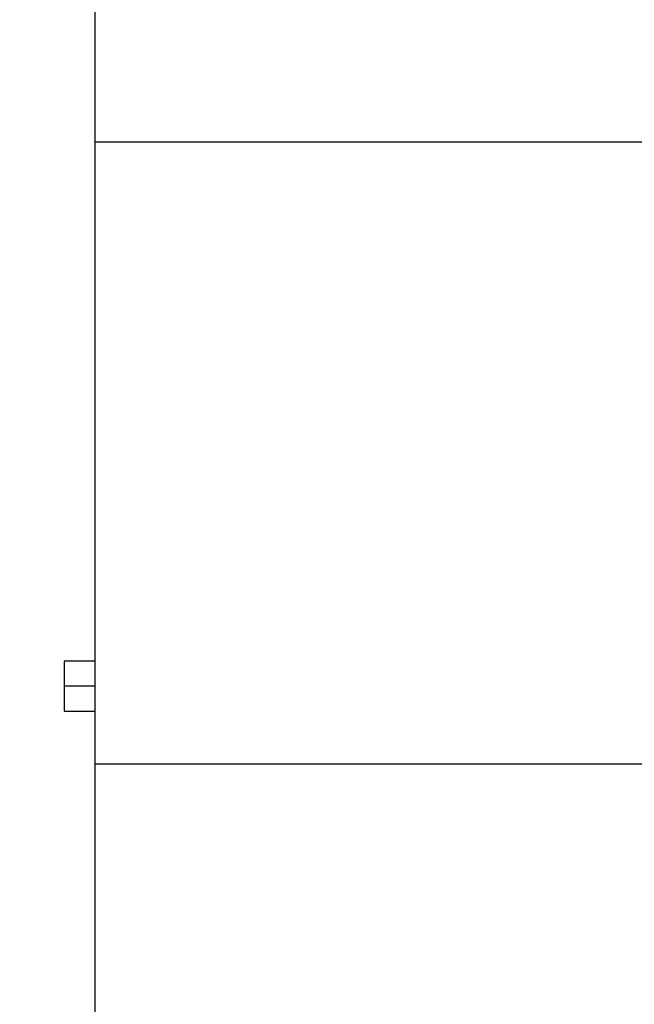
# Model space of a CAD drawing. Header units: millimetres. Extents: x 5 to 589, y 5 to 415.
# Tile 25 of 104: x 54 to 71, y 234 to 261. Entities that reach past the tile are written whole.
import ezdxf

# ---------------------------------------------------------------- set-up
doc = ezdxf.new("R2010")
doc.units = ezdxf.units.MM
doc.layers.add('COTES', color=1, linetype='Continuous')
doc.layers.add('TRAIT-FORT', color=4, linetype='Continuous', lineweight=25)
doc.styles.add('SLDTEXTSTYLE0', font='TXT', dxfattribs={"width": 0.75})
doc.dimstyles.new('SLDDIMSTYLE0', dxfattribs={"dimtxt": 3, "dimasz": 2, "dimexe": 0, "dimexo": 0.0625, "dimgap": 0.75, "dimtad": 1, "dimlfac": 35, "dimrnd": 1e-09, "dimzin": 12, "dimdsep": 46, "dimtxsty": 'SLDTEXTSTYLE0', "dimsah": 1, "dimcen": 0.09, "dimadec": 0, "dimazin": 3, "dimtfac": 1, "dimtofl": 0, "dimtmove": 0, "dimatfit": 3, "dimfxl": 1, "dimfrac": 2, "dimtolj": 1, "dimtzin": 12, "dimarcsym": 0})

# ---------------------------------------------------------------- blocks, each defined once
blk = doc.blocks.new('_D')
at = {"layer": 'COTES', "color": 1, "transparency": 16777216}
for p, q in [((74.12, 286.065), (48.356, 286.065)), ((49.356, 286.065), (49.356, 207.665)), ((74.12, 207.665), (48.356, 207.665))]:
    blk.add_line(p, q, dxfattribs=at)
for points in [[(49.356, 286.065), (48.856, 284.065), (49.856, 284.065)], [(49.356, 207.665), (49.856, 209.665), (48.856, 209.665)]]:
    blk.add_solid(points, dxfattribs=at)
at = {"layer": 'COTES', "color": 1, "transparency": 16777216, "char_height": 3, "attachment_point": 1, "rotation": 90, "style": 'SLDTEXTSTYLE0'}
for s, insert in [('ITRI', (45.489, 248.899)), ('2744', (45.489, 238.907))]:
    blk.add_mtext(s, dxfattribs=dict(at, insert=insert))

msp = doc.modelspace()

# ---------------------------------------------------------------- linework, layer by layer
at = {"layer": 'TRAIT-FORT', "color": 4, "linetype": 'Continuous', "lineweight": 25}
for p, q in [((55.71791, 275.20927), (55.71791, 258.06641)), ((55.71791, 258.06641), (72.86077, 258.06641)), ((55.71791, 258.06641), (55.71791, 240.92355)), ((55.71791, 243.75584), (54.8651, 243.75584)), ((54.8651, 243.75584), (54.8651, 243.06641)), ((54.8651, 243.06641), (54.8651, 242.37698)), ((55.71791, 243.06641), (54.8651, 243.06641)), ((54.8651, 242.37698), (55.71791, 242.37698)), ((55.71791, 240.92355), (72.86077, 240.92355)), ((55.71791, 240.92355), (55.71791, 223.78069))]:
    msp.add_line(p, q, dxfattribs=at)

# ---------------------------------------------------------------- dimensions: what is measured, and where the dimension line sits
at = {"layer": 'COTES', "color": 1}
dim = msp.add_linear_dim(base=(49.35606, 207.66534), p1=(75.12017, 286.06534), p2=(75.12017, 207.66534), angle=90, text='<> ITRI', dimstyle='SLDDIMSTYLE0', dxfattribs=at)
dim.commit()
dim.dimension.update_dxf_attribs({"geometry": '_D', "text_midpoint": (49.35606, 246.86534), "dimtype": 160})

doc.saveas('drawing.dxf')
